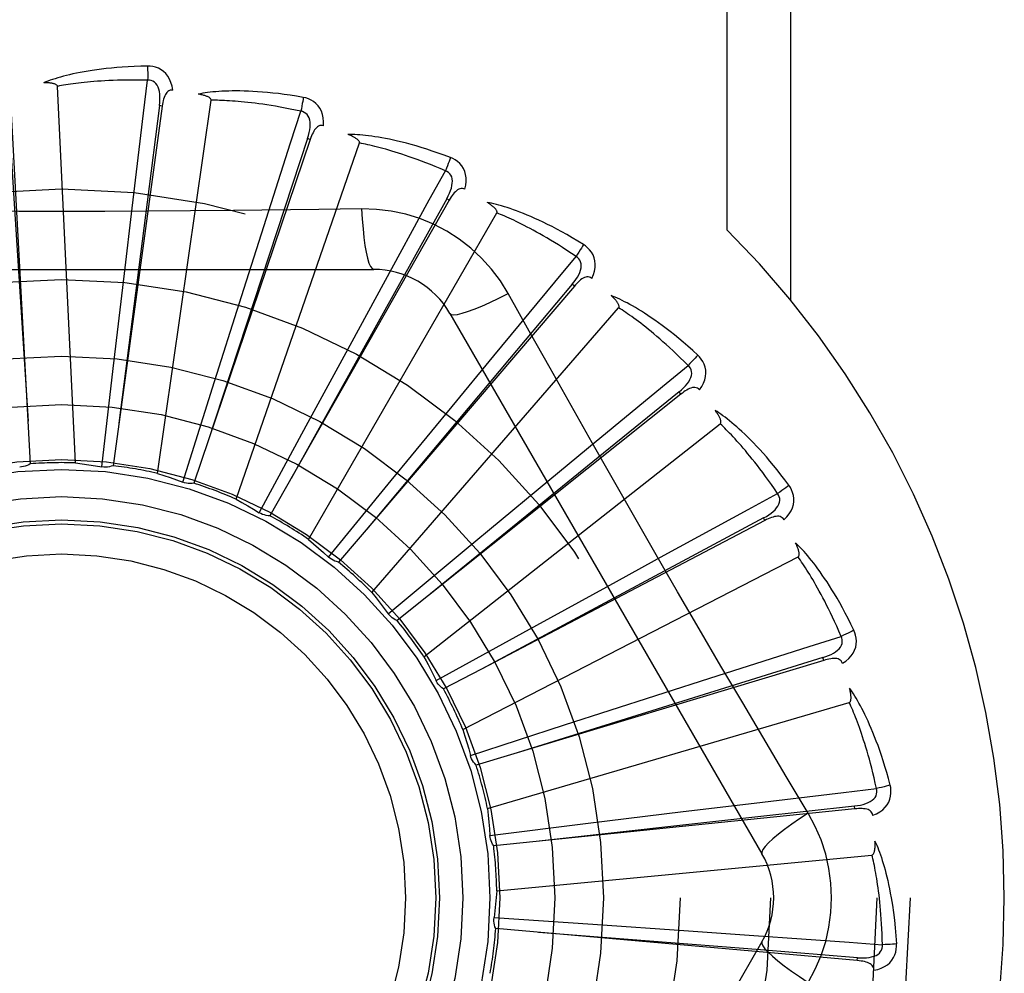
# Model space of a CAD drawing. Header units: inches. Extents: x 0 to 212, y 0 to 138.
# Tile 188 of 256: x 88.028 to 88.354, y 92.64 to 92.956. Entities that reach past the tile are written whole.
import ezdxf

# ---------------------------------------------------------------- set-up
doc = ezdxf.new("R2010")
doc.units = ezdxf.units.IN
doc.header["$LTSCALE"] = 11.6875
doc.header["$MEASUREMENT"] = 0
doc.linetypes.add('HIDDEN', pattern=[0.2, 0.1, -0.1])
doc.layers.add('RIGHTHAND_DOOR_ASSEMBLY', color=7, linetype='CONTINUOUS')

msp = doc.modelspace()

# ---------------------------------------------------------------- linework, layer by layer
at = {"layer": 'RIGHTHAND_DOOR_ASSEMBLY', "color": 8, "linetype": 'HIDDEN'}
for p, q in [((88.2623236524, 92.88603989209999), (88.2623236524, 93.13467246)), ((88.2835368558, 92.862650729), (88.2835368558, 93.13467246)), ((88.04632499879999, 92.8088510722), (88.0403787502, 92.93367816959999)), ((88.024827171, 92.9287234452), (88.0313641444, 92.8085492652)), ((88.07352830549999, 92.80537976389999), (88.0913132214, 92.92907657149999)), ((88.0751049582, 92.92715431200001), (88.0587806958, 92.8079147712)), ((88.0751049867, 92.9271545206), (88.0741541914, 92.9272842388)), ((88.12417723, 92.9160985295), (88.0855817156, 92.80210312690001)), ((88.12417727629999, 92.91609866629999), (88.12326821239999, 92.91640597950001)), ((88.0995830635, 92.79682292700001), (88.1404563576, 92.91491855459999)), ((88.1702703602, 92.8959554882), (88.1107985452, 92.79132438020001)), ((88.1702704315, 92.8959556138), (88.169435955, 92.8964294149)), ((88.06257136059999, 92.87169292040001), (88.0651340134, 92.89329517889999)), ((88.1412086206, 92.8930267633), (88.1270398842, 92.8928173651)), ((88.1235475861, 92.78348982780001), (88.18603199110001, 92.8917159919)), ((88.1013739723, 92.8640113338), (88.1079785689, 92.88473822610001)), ((87.9383081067, 92.8730058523), (88.1451920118, 92.8730058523)), ((88.05887499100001, 92.8401151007), (88.06257136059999, 92.87169292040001)), ((88.21171843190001, 92.8674532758), (88.1335197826, 92.7759681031)), ((88.13802162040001, 92.8491251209), (88.1484294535, 92.86822752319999)), ((88.21171852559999, 92.8674533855), (88.21098879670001, 92.8680765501)), ((88.0917682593, 92.83370370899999), (88.1013739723, 92.8640113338)), ((88.14455573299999, 92.7658623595), (88.22639289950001, 92.86030748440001)), ((88.1704510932, 92.8584225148), (88.27389304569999, 92.6792557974)), ((88.1228537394, 92.8211830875), (88.13802162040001, 92.8491251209)), ((88.17118976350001, 92.8275723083), (88.1850246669, 92.8443598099)), ((88.0551218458, 92.80753593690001), (88.05887499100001, 92.8401151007)), ((88.0819172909, 92.80242358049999), (88.0917682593, 92.83370370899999)), ((88.24702340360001, 92.8316220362), (88.1529242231, 92.7565893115)), ((88.2470235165, 92.83162212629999), (88.2464249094, 92.8323721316)), ((88.15100792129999, 92.8030057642), (88.17118976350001, 92.8275723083)), ((88.1072609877, 92.7923325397), (88.1228537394, 92.8211830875)), ((88.1618482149, 92.74457762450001), (88.26008033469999, 92.8218282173)), ((88.1996796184, 92.8001318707), (88.2164415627, 92.8139977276)), ((88.13023694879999, 92.77762753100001), (88.15100792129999, 92.8030057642)), ((88.17521323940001, 92.77982871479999), (88.1996796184, 92.8001318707)), ((88.2749092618, 92.78975680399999), (88.180948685, 92.74049185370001)), ((88.2749093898, 92.78975687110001), (88.2744635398, 92.7906066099)), ((88.15001476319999, 92.7588400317), (88.17521323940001, 92.77982871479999)), ((88.2224614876, 92.76779557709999), (88.2415446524, 92.7782386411)), ((88.1748000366, 92.7204049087), (88.28587674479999, 92.7776689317)), ((88.19459485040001, 92.7524896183), (88.2224614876, 92.76779557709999)), ((88.1658796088, 92.7366490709), (88.19459485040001, 92.7524896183)), ((88.2943681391, 92.7433706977), (88.1791226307, 92.70868585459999)), ((88.2943682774, 92.7433707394), (88.29409129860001, 92.74428950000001)), ((88.180948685, 92.74049185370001), (88.16831053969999, 92.73388840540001)), ((88.16599920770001, 92.7364077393), (88.1658795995, 92.7366490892)), ((88.2387119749, 92.7317321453), (88.2594266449, 92.7383749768)), ((88.18294308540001, 92.69421787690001), (88.30284978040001, 92.7294256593)), ((88.20845225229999, 92.7219765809), (88.2387119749, 92.7317321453)), ((88.17725808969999, 92.7118566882), (88.20845225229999, 92.7219765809)), ((88.2892399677, 92.6927159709), (88.28197425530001, 92.7048817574)), ((88.3046967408, 92.6941402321), (88.1849697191, 92.6818925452)), ((88.2162846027, 92.68939242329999), (88.2478437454, 92.69324500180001)), ((88.2478437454, 92.69324500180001), (88.2694412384, 92.6958475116)), ((88.3046968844, 92.6941402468), (88.3045987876, 92.6950948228)), ((88.1837389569, 92.6853589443), (88.2162846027, 92.68939242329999)), ((88.18598305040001, 92.66696299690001), (88.31038599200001, 92.6788420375)), ((88.1850879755, 92.658113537), (88.2178088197, 92.65591482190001)), ((88.3055217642, 92.64384472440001), (88.1856404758, 92.6544768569)), ((88.2178088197, 92.65591482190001), (88.24952675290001, 92.6537251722)), ((88.24952675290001, 92.6537251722), (88.2712264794, 92.65219329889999)), ((88.27389304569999, 92.6500891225), (88.1704510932, 92.4709224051)), ((88.30552190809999, 92.6438447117), (88.30560623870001, 92.6448006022))]:
    msp.add_line(p, q, dxfattribs=at)
for points in [[(88.07019332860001, 92.94038869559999), (88.0679649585, 92.940341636), (88.0658326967, 92.9402672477), (88.0637987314, 92.9401685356), (88.0618569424, 92.9400475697), (88.0600030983, 92.93990608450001), (88.0582335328, 92.9397463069), (88.0565442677, 92.9395699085), (88.0549318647, 92.9393789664), (88.0533926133, 92.93917512), (88.05192323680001, 92.9389603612), (88.05052020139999, 92.9387363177), (88.0491804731, 92.9385049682), (88.047900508, 92.9382685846), (88.04667821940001, 92.9380273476), (88.0455108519, 92.9377820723), (88.0443969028, 92.9375324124), (88.04333456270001, 92.9372778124), (88.04232208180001, 92.9370190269), (88.0413578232, 92.9367560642), (88.04043966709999, 92.93649017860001), (88.0395656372, 92.93622216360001), (88.0387336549, 92.9359531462), (88.03794170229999, 92.9356847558), (88.0371876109, 92.9354160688), (88.0364682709, 92.93514630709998), (88.0357845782, 92.9348762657)], [(88.0701933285, 92.94038869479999), (88.0702301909, 92.9397668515), (88.0702570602, 92.93905626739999), (88.0702728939, 92.9382798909), (88.07027741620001, 92.9374519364), (88.0702705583, 92.9365875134), (88.070252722, 92.935716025)], [(88.07858260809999, 92.9324205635), (88.0783434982, 92.9337576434), (88.07799575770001, 92.9349723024), (88.0775378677, 92.93607274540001), (88.07697498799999, 92.9370481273), (88.0763095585, 92.9378979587), (88.0755528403, 92.9386191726), (88.0747065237, 92.93921043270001), (88.0738048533, 92.9396765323), (88.07287217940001, 92.94001307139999), (88.0719400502, 92.9402386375), (88.0710513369, 92.9403642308), (88.07019332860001, 92.94038869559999)], [(88.04037875, 92.93367817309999), (88.0403382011, 92.93384630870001), (88.04025984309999, 92.9339958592), (88.0401398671, 92.9341258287), (88.0399897, 92.9342392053), (88.0398186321, 92.9343380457), (88.0396292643, 92.9344241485), (88.0394275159, 92.93449954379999), (88.0392127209, 92.9345655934), (88.0389859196, 92.9346242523), (88.0387479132, 92.9346757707), (88.0384996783, 92.9347209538), (88.0382417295, 92.9347600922), (88.03797531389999, 92.9347936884), (88.0376992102, 92.9348219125), (88.0374129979, 92.934845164), (88.0371155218, 92.9348632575), (88.0368002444, 92.9348763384), (88.03648289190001, 92.9348838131), (88.0361787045, 92.93488506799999), (88.03588260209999, 92.9348803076)], [(88.070252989, 92.9357160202), (88.06840312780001, 92.93575592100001), (88.06662722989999, 92.9357788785), (88.0649268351, 92.9357842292), (88.06329732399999, 92.93577396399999), (88.0617355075, 92.9357494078), (88.06023863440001, 92.9357118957), (88.0588037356, 92.93566284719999), (88.05742827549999, 92.9356033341), (88.0561094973, 92.9355345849), (88.05484509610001, 92.9354575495), (88.05363253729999, 92.9353732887), (88.0524697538, 92.9352826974), (88.0513545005, 92.9351867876), (88.0502847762, 92.9350862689), (88.04925840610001, 92.9349821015), (88.0482736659, 92.9348745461), (88.0473285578, 92.93476415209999), (88.04642172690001, 92.9346510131), (88.0455515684, 92.93453530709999), (88.0447168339, 92.9344173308), (88.04391617, 92.93429732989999), (88.0431482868, 92.93417563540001), (88.0424118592, 92.9340525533), (88.0417056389, 92.9339284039), (88.04102772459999, 92.93380366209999), (88.0403787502, 92.93367816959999)], [(88.0651340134, 92.89329517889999), (88.0689227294, 92.92474887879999), (88.070252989, 92.9357160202)], [(88.07415272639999, 92.9272840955), (88.07426300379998, 92.9283160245), (88.0743194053, 92.9292972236), (88.0743192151, 92.9302303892), (88.074260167, 92.93111206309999), (88.0741375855, 92.93194180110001), (88.07395028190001, 92.9327126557), (88.0736984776, 92.9334221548), (88.0733768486, 92.934053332), (88.07298177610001, 92.9345881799), (88.0725186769, 92.93502491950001), (88.0719893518, 92.93535499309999), (88.0714195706, 92.93558038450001), (88.07083873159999, 92.93570072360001), (88.07024866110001, 92.9357165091)], [(88.0785862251, 92.93242003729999), (88.0781244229, 92.9324378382), (88.0776977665, 92.9323718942), (88.07730474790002, 92.9322171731), (88.0769498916, 92.93198877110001), (88.07663977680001, 92.93169912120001), (88.0763667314, 92.93135118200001), (88.07612612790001, 92.9309496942), (88.07591541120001, 92.9305017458), (88.0757316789, 92.9300142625), (88.07557134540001, 92.929492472), (88.0754304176, 92.9289433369), (88.0753072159, 92.9283685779), (88.07519835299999, 92.92777274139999), (88.0751049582, 92.92715431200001)], [(88.1218589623, 92.9300232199), (88.1196619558, 92.9303987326), (88.11755414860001, 92.9307292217), (88.1155382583, 92.931017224), (88.11360866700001, 92.9312659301), (88.11176154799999, 92.931477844), (88.10999372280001, 92.9316558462), (88.1083016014, 92.9318023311), (88.10668220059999, 92.93191998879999), (88.1051321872, 92.93201113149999), (88.1036487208, 92.9320783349), (88.10222863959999, 92.93212386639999), (88.1008693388, 92.932150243), (88.09956776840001, 92.9321603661), (88.09832191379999, 92.9321548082), (88.0971292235, 92.9321348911), (88.0959881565, 92.9321005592), (88.0948968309, 92.9320516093), (88.0938536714, 92.93198911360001), (88.09285707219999, 92.93191339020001), (88.0919051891, 92.9318260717), (88.09099623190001, 92.93172831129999), (88.09012837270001, 92.93162160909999), (88.0892999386, 92.9315079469), (88.0885086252, 92.93138682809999), (88.0877512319, 92.9312580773), (88.08702878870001, 92.9311223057)], [(88.0238690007, 92.9286710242), (88.0258980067, 92.8964656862), (88.0306111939, 92.82273070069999)], [(88.0913132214, 92.92907657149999), (88.0913052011, 92.9292493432), (88.09125654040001, 92.92941100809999), (88.0911633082, 92.92956130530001), (88.09103729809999, 92.92970101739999), (88.09088803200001, 92.9298304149), (88.09071839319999, 92.92995077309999), (88.09053457, 92.93006297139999), (88.090336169, 92.9301684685), (88.0901245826, 92.9302689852), (88.0899006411, 92.93036461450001), (88.089665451, 92.93045596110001), (88.08941957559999, 92.93054321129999), (88.08916433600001, 92.9306266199), (88.08889856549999, 92.93070658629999), (88.0886219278, 92.9307835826), (88.08833325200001, 92.9308576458), (88.0880315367, 92.9309292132), (88.08771593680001, 92.93099755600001), (88.08738512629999, 92.9310620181), (88.08703954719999, 92.9311228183)], [(88.1210332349, 92.925423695), (88.1192244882, 92.9258136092), (88.1174851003, 92.9261726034), (88.11581644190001, 92.92649966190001), (88.1142144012, 92.9267978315), (88.11267614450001, 92.9270692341), (88.11119920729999, 92.9273156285), (88.10978094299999, 92.9275389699), (88.10841906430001, 92.9277407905), (88.10711109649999, 92.9279228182), (88.1058549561, 92.9280864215), (88.10464835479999, 92.9282331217), (88.1034894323, 92.9283641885), (88.10237617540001, 92.9284810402), (88.1013067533, 92.9285847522), (88.10027921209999, 92.92867667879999), (88.0992919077, 92.92875740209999), (88.0983429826, 92.92882783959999), (88.09743112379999, 92.9288883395), (88.0965547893, 92.9289393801), (88.0957128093, 92.92898148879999), (88.09490390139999, 92.92901516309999), (88.0941268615, 92.92904097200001), (88.09338044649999, 92.9290594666), (88.09266349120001, 92.9290711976), (88.0919742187, 92.929076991), (88.0913132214, 92.92907657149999)], [(88.12185896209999, 92.9300232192), (88.1217779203, 92.92940875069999), (88.1216705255, 92.9287098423), (88.121540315, 92.9279503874), (88.1213888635, 92.92713969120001), (88.12121774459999, 92.926287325), (88.12103297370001, 92.92542375)], [(88.1285886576, 92.9206114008), (88.12860691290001, 92.921969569), (88.12849533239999, 92.9232280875), (88.12825397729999, 92.92439530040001), (88.12788586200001, 92.9254595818), (88.1273932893, 92.9264199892), (88.1267867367, 92.92727137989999), (88.12606761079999, 92.9280121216), (88.12527044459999, 92.92864044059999), (88.1244183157, 92.9291474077), (88.1235457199, 92.9295453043), (88.1226968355, 92.9298368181), (88.1218589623, 92.9300232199)], [(88.0741541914, 92.9272842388), (88.07005163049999, 92.8952769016), (88.0607252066, 92.82198242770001)], [(88.1079785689, 92.88473822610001), (88.1176514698, 92.9149064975), (88.1210332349, 92.925423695)], [(88.1232667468, 92.916406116), (88.1235703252, 92.9173985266), (88.12381140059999, 92.9183513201), (88.12398781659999, 92.9192676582), (88.12409669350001, 92.92014457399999), (88.1241333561, 92.92098251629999), (88.1240953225, 92.92177488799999), (88.1239823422, 92.9225192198), (88.1237859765, 92.9231998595), (88.1234992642, 92.9237998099), (88.1231271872, 92.9243162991), (88.1226698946, 92.9247405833), (88.12215306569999, 92.92506973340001), (88.1216054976, 92.9252978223), (88.1210290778, 92.9254249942)], [(88.1285924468, 92.9206101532), (88.12814210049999, 92.9207150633), (88.12771050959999, 92.920731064), (88.1272952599, 92.92065349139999), (88.1269035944, 92.92049633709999), (88.1265442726, 92.9202705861), (88.12621033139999, 92.91998059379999), (88.1258981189, 92.91963189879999), (88.1256064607, 92.9192319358), (88.1253338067, 92.918788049), (88.12507763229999, 92.9183060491), (88.1248353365, 92.91779352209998), (88.1246055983, 92.91725248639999), (88.1243859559, 92.91668805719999), (88.12417723, 92.9160985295)], [(88.12326821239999, 92.91640597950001), (88.1131823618, 92.8857534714), (88.0901534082, 92.8155485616)], [(88.1706292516, 92.9100672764), (88.168543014, 92.9108517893), (88.1665358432, 92.9115752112), (88.1646108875, 92.9122395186), (88.1627632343, 92.91284890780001), (88.1609896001, 92.9134065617), (88.159287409, 92.9139159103), (88.15765358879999, 92.9143799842), (88.15608571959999, 92.9148019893), (88.1545809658, 92.9151848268), (88.15313702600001, 92.91553156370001), (88.1517512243, 92.9158450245), (88.15042147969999, 92.9161281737), (88.14914534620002, 92.9163844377), (88.147920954, 92.9166147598), (88.14674604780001, 92.91682092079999), (88.14561910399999, 92.9170031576), (88.1445382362, 92.91716162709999), (88.14350210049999, 92.91729768), (88.14250918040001, 92.9174119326), (88.141557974, 92.9175063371), (88.1406469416, 92.9175823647), (88.1397745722, 92.9176418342), (88.1389395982, 92.91768700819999), (88.13813966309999, 92.91771783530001), (88.1373715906, 92.91773474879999), (88.13663650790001, 92.91773815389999)], [(88.1404563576, 92.91491855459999), (88.14048117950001, 92.915089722), (88.1404639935, 92.91525767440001), (88.14040089, 92.9154228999), (88.14030359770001, 92.9155839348), (88.1401815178, 92.9157392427), (88.1400377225, 92.9158895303), (88.1398784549, 92.9160344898), (88.13970360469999, 92.91617562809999), (88.13951486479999, 92.9163143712), (88.1393130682, 92.91645065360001), (88.1390994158, 92.9165848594), (88.1388744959, 92.9167170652), (88.138639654, 92.9168472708), (88.13839382, 92.91697608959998), (88.1381367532, 92.91710404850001), (88.1378673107, 92.91723140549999), (88.1375795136, 92.9173607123), (88.1372876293, 92.9174856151), (88.1370054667, 92.91759992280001), (88.1367284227, 92.9177056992)], [(88.1689479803, 92.9057071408), (88.1672457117, 92.9064323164), (88.165605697, 92.9071140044), (88.1640290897, 92.9077509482), (88.16251242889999, 92.9083469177), (88.1610533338, 92.9089045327), (88.1596497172, 92.9094259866), (88.15829935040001, 92.90991370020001), (88.1570002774, 92.9103696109), (88.1557503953, 92.9107958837), (88.15454791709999, 92.9111942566), (88.15339088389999, 92.9115666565), (88.1522777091, 92.9119146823), (88.15120668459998, 92.9122401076), (88.150176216, 92.91254433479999), (88.149184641, 92.9128290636), (88.1482304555, 92.9130951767), (88.14731200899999, 92.91334392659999), (88.1464280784, 92.9135759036), (88.14557723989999, 92.9137918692), (88.14475844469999, 92.9139925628), (88.1439705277, 92.91417871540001), (88.14321241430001, 92.9143511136), (88.1424829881, 92.914510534), (88.1417812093, 92.9146577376), (88.1411054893, 92.914793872), (88.1404563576, 92.91491855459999)], [(88.17062925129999, 92.9100672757), (88.170433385, 92.90947924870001), (88.1701956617, 92.9088132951), (88.1699240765, 92.90809220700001), (88.1696219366, 92.9073248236), (88.16929259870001, 92.9065202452), (88.1689477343, 92.9057072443)], [(88.175456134, 92.89955193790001), (88.17573109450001, 92.9008821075), (88.1758597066, 92.90213899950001), (88.1758436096, 92.90333079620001), (88.1756835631, 92.904445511), (88.17538165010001, 92.9054817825), (88.17494718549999, 92.9064325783), (88.1743812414, 92.9072960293), (88.17371739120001, 92.9080638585), (88.1729766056, 92.90872293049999), (88.1721950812, 92.90927877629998), (88.1714167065, 92.9097256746), (88.1706292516, 92.9100672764)], [(88.1484294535, 92.86822752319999), (88.1636369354, 92.896020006), (88.1689479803, 92.9057071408)], [(88.1694345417, 92.8964298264), (88.169920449, 92.89734685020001), (88.17033748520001, 92.8982368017), (88.1706841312, 92.8991031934), (88.170956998, 92.8999436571), (88.1711515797, 92.90075951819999), (88.1712641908, 92.9015447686), (88.1712941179, 92.9022970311), (88.1712301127, 92.9030025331), (88.171062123, 92.9036459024), (88.1707945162, 92.90422347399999), (88.17042578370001, 92.904726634), (88.1699805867, 92.9051476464), (88.1694860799, 92.9054752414), (88.1689441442, 92.9057092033)], [(88.17545891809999, 92.8995502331), (88.1750370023, 92.8997383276), (88.1746165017, 92.8998356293), (88.1741941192, 92.8998380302), (88.17377974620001, 92.8997578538), (88.1733841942, 92.8996041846), (88.17300140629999, 92.8993826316), (88.1726288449, 92.89909932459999), (88.1722667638, 92.89876178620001), (88.1719150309, 92.8983775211), (88.1715722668, 92.8979527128), (88.1712373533, 92.89749530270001), (88.1709093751, 92.8970075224), (88.170586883, 92.8964948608), (88.1702703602, 92.8959554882)], [(88.169435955, 92.8964294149), (88.1537313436, 92.86823959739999), (88.1178321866, 92.8036616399)], [(88.1270398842, 92.8928173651), (88.09870850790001, 92.8925101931), (88.084497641, 92.8923804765), (88.0702681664, 92.89228791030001), (88.05603856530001, 92.89222073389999), (88.0417998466, 92.892203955), (88.02755993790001, 92.8922177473), (88.01332539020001, 92.8922832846), (87.99909021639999, 92.89237486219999)], [(88.1412085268, 92.8930287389), (88.14140410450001, 92.88964212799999), (88.14165805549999, 92.8864574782), (88.141960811, 92.8835745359), (88.1423111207, 92.8809751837), (88.1427089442, 92.8786642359), (88.1431488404, 92.8767019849), (88.1436246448, 92.8751202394), (88.1441291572, 92.8739575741), (88.1446565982, 92.8732456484), (88.1451916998, 92.8730058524)], [(88.18978140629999, 92.8649832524), (88.1871842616, 92.8691813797), (88.1842446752, 92.8731045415), (88.1809723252, 92.8767409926), (88.1773914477, 92.8800664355), (88.17352062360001, 92.8830637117), (88.16939494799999, 92.88570395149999), (88.1650462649, 92.8879603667), (88.16051263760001, 92.88981926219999), (88.15583578, 92.8912661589), (88.1510401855, 92.89228959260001), (88.1461593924, 92.8928769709), (88.1412086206, 92.8930267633)], [(88.214741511, 92.8812421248), (88.21284144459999, 92.8824072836), (88.2110074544, 92.883497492), (88.20924300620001, 92.8845140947), (88.2075440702, 92.8854621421), (88.20590802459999, 92.886345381), (88.2043329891, 92.8871676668), (88.2028165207, 92.8879325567), (88.2013568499, 92.8886436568), (88.1999517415, 92.8893043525), (88.1985995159, 92.8899180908), (88.1972980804, 92.8904881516), (88.1960459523, 92.8910178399), (88.1948413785, 92.8915109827), (88.19368270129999, 92.89196886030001), (88.1925680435, 92.8923936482), (88.19149595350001, 92.89278586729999), (88.190464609, 92.8931460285), (88.18947294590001, 92.89347571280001), (88.1885195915, 92.893775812), (88.1876034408, 92.8940485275), (88.18672326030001, 92.8942955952), (88.18587791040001, 92.894519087), (88.18506657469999, 92.89472146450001), (88.1842869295, 92.8949031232), (88.18353593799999, 92.8950650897), (88.18281478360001, 92.89520754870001)], [(88.18603199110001, 92.8917159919), (88.186088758, 92.8918793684), (88.18610366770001, 92.8920475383), (88.1860729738, 92.8922217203), (88.1860079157, 92.89239825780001), (88.18591743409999, 92.89257386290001), (88.1858046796, 92.892748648), (88.18567572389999, 92.89292112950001), (88.18553074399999, 92.8930928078), (88.1853716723, 92.8932647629), (88.185199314, 92.8934367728), (88.1850149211, 92.8936089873), (88.1848190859, 92.8937813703), (88.18461312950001, 92.89395366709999), (88.1843961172, 92.8941266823), (88.1841679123, 92.894300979), (88.18392744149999, 92.8944770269), (88.1836741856, 92.8946554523), (88.1834063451, 92.894836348), (88.1831217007, 92.8950200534), (88.18282099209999, 92.89520645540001)], [(88.2122654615, 92.87727896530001), (88.21073119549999, 92.8783131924), (88.2092498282, 92.87929293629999), (88.20782225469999, 92.88021674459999), (88.2064457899, 92.8810889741), (88.2051185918, 92.88191264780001), (88.20383902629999, 92.88269031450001), (88.2026053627, 92.88342477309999), (88.2014160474, 92.88411829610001), (88.2002694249, 92.88477340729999), (88.19916406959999, 92.8853921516), (88.1980984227, 92.8859767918), (88.19707122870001, 92.88652919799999), (88.1960811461, 92.8870514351), (88.1951268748, 92.88754518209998), (88.1942071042, 92.88801242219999), (88.1933205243, 92.88845430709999), (88.1924657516, 92.88887237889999), (88.1916416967, 92.88926744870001), (88.1908471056, 92.88964053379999), (88.19008108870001, 92.8899925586), (88.18934264, 92.8903244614), (88.1886308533, 92.8906372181), (88.1879447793, 92.89093180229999), (88.1872835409, 92.8912091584), (88.1866457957, 92.8914707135), (88.18603199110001, 92.8917159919)], [(88.21474151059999, 92.8812421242), (88.2144378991, 92.8807017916), (88.2140784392, 92.88009286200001), (88.2136752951, 92.87943620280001), (88.213233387, 92.8787398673), (88.2127577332, 92.87801215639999), (88.21226523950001, 92.87727911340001)], [(88.2174911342, 92.8700033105), (88.2180128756, 92.87125747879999), (88.2183770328, 92.8724673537), (88.2185867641, 92.8736406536), (88.21864055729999, 92.87476549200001), (88.2185402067, 92.8758401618), (88.21829352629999, 92.87685598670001), (88.2179012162, 92.87781092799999), (88.21739467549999, 92.8786905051), (88.21679201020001, 92.8794778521), (88.2161298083, 92.88017154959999), (88.2154500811, 92.880757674), (88.214741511, 92.8812421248)], [(88.1850246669, 92.8443598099), (88.2052170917, 92.8687720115), (88.2122654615, 92.87727896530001)], [(88.21098748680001, 92.8680772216), (88.21163816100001, 92.8688857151), (88.2122160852, 92.8696806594), (88.21272043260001, 92.8704657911), (88.2131474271, 92.8712394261), (88.2134928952, 92.87200371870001), (88.21375208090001, 92.87275346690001), (88.21392383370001, 92.87348647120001), (88.2139945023, 92.87419133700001), (88.2139513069, 92.87485487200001), (88.2137978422, 92.87547265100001), (88.2135309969, 92.8760365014), (88.2131735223, 92.87653415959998), (88.2127499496, 92.8769494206), (88.212262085, 92.8772817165)], [(88.2174941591, 92.87000077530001), (88.2171163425, 92.87026506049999), (88.21672229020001, 92.8704401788), (88.21630786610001, 92.8705228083), (88.2158854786, 92.87052291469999), (88.215467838, 92.87044710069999), (88.2150499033, 92.870302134), (88.21463030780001, 92.87009453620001), (88.2142107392, 92.86983164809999), (88.2137924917, 92.86952087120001), (88.2133753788, 92.86916854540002), (88.2129598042, 92.8687826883), (88.21254529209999, 92.8683656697), (88.21213145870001, 92.8679231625), (88.21171843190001, 92.8674532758)], [(88.21098879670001, 92.8680765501), (88.1902330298, 92.8433682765), (88.14276115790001, 92.78675128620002)], [(88.17045125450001, 92.85842223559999), (88.1709117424, 92.8580836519), (88.17175590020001, 92.85797712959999), (88.1729482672, 92.85810132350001), (88.1744778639, 92.8584476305), (88.17634508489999, 92.85901718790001), (88.1785303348, 92.85981011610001), (88.1810036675, 92.86081640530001), (88.1837312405, 92.8620251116), (88.1866862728, 92.8634278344), (88.1897831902, 92.8649841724)], [(88.2176162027, 92.81546816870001), (88.20364773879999, 92.84021982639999), (88.19670976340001, 92.85256398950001), (88.18978140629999, 92.8649832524)], [(88.2526014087, 92.84458958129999), (88.2509561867, 92.8460932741), (88.24936166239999, 92.8475108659), (88.2478214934, 92.8488430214), (88.24633267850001, 92.85009546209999), (88.2448933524, 92.8512723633), (88.2435023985, 92.8523778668), (88.24215809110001, 92.8534159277), (88.240859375, 92.8543904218), (88.2396046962, 92.85530509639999), (88.23839305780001, 92.856163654), (88.23722302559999, 92.8569697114), (88.2360937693, 92.8577267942), (88.23500429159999, 92.8584389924), (88.23395320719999, 92.8591078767), (88.2329390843, 92.85973593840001), (88.2319605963, 92.860323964), (88.23101605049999, 92.8608727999), (88.2301047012, 92.8613841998), (88.22922536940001, 92.86185929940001), (88.2283773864, 92.8623004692), (88.22755986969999, 92.8627096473), (88.2267720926, 92.86308908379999), (88.226013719, 92.86344135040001), (88.22528254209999, 92.8637672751), (88.22457577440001, 92.8640684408), (88.22389461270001, 92.8643448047)], [(88.22639289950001, 92.86030748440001), (88.2264795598, 92.8604571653), (88.2265260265, 92.86061947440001), (88.22652885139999, 92.8607963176), (88.22649837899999, 92.8609819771), (88.2264427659, 92.8611715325), (88.2263651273, 92.86136449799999), (88.2262711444, 92.8615582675), (88.22616127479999, 92.861754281), (88.2260376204, 92.8619532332), (88.22590092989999, 92.86215475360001), (88.2257524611, 92.8623587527), (88.22559278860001, 92.8625650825), (88.22542316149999, 92.8627732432), (88.2252428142, 92.8629842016), (88.2250517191, 92.8631985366), (88.22484891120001, 92.8634169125), (88.22463385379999, 92.8636401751), (88.22440523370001, 92.8638683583), (88.2241613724, 92.86410181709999), (88.2239028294, 92.8643404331)], [(88.2494200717, 92.8411666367), (88.24810926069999, 92.8424725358), (88.2468400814, 92.843714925), (88.2456131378, 92.84489220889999), (88.2444266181, 92.84600917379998), (88.2432792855, 92.8470691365), (88.2421700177, 92.8480749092), (88.2410976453, 92.8490295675), (88.2400610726, 92.849935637), (88.2390591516, 92.8507959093), (88.23809086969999, 92.8516126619), (88.2371551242, 92.8523884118), (88.2362510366, 92.85312523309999), (88.2353776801, 92.85382540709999), (88.234534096, 92.8544908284), (88.2337193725, 92.8551236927), (88.2329324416, 92.8557253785), (88.23217223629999, 92.856297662), (88.2314378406, 92.8568415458), (88.2307282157, 92.85735826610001), (88.2300426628, 92.85784889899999), (88.2293803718, 92.85831455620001), (88.2287406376, 92.8587563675), (88.22812271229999, 92.8591754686), (88.2275259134, 92.8595729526), (88.2269491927, 92.85995047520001), (88.22639289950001, 92.86030748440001)], [(88.2526014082, 92.8445895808), (88.2522010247, 92.8441164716), (88.25173282, 92.8435865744), (88.2512126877, 92.8430180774), (88.2506469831, 92.8424179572), (88.2500422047, 92.841793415), (88.2494198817, 92.8411668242)], [(88.2531743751, 92.8330335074), (88.25392401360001, 92.8341662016), (88.2545105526, 92.83528525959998), (88.25493855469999, 92.83639766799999), (88.25520427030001, 92.8374920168), (88.2553091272, 92.8385662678), (88.2552591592, 92.83961043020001), (88.2550546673, 92.8406223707), (88.2547237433, 92.8415819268), (88.254280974, 92.8424691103), (88.25376201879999, 92.8432756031), (88.253205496, 92.8439797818), (88.2526014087, 92.84458958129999)], [(88.2164415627, 92.8139977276), (88.24088912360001, 92.8341473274), (88.2494200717, 92.8411666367)], [(88.24642375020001, 92.83237303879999), (88.24721567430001, 92.8330437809), (88.24793359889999, 92.8337149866), (88.2485774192, 92.8343904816), (88.2491431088, 92.83506932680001), (88.2496269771, 92.83575442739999), (88.25002336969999, 92.8364415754), (88.2503307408, 92.83712882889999), (88.250533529, 92.83780758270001), (88.250616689, 92.8384673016), (88.25058291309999, 92.8391029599), (88.2504275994, 92.8397071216), (88.25017076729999, 92.840263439), (88.2498334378, 92.8407513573), (88.249417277, 92.8411699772)], [(88.2531764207, 92.833030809), (88.25285457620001, 92.8333622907), (88.2525003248, 92.8336089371), (88.2521090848, 92.8337681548), (88.2516946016, 92.8338477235), (88.25127027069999, 92.83385207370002), (88.25083255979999, 92.83378865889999), (88.2503813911, 92.83366411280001), (88.24991979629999, 92.8334853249), (88.24945044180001, 92.8332593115), (88.24897434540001, 92.83299232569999), (88.24849342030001, 92.8326921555), (88.2480076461, 92.8323612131), (88.24751771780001, 92.8320051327), (88.24702340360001, 92.8316220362)], [(88.2464249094, 92.8323721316), (88.22136815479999, 92.8120384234), (88.1640393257, 92.7654286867)], [(88.2828405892, 92.80143436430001), (88.2815096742, 92.8032222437), (88.2802122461, 92.80491598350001), (88.27895202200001, 92.8065155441), (88.27772713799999, 92.8080271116), (88.2765365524, 92.809455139), (88.2753799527, 92.8108039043), (88.27425639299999, 92.81207761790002), (88.2731655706, 92.81328028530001), (88.27210666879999, 92.81441588), (88.2710794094, 92.8154882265), (88.2700830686, 92.8165011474), (88.2691174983, 92.8174582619), (88.2681824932, 92.81836377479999), (88.2672769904, 92.81921949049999), (88.26640005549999, 92.82002812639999), (88.2655505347, 92.82079070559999), (88.2647269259, 92.8215083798), (88.26392882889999, 92.82218301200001), (88.263155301, 92.8228159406), (88.2624061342, 92.82340961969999), (88.2616808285, 92.82396611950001), (88.26097909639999, 92.82448778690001), (88.2603010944, 92.8249772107), (88.2596448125, 92.8254356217), (88.259007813, 92.8258651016), (88.258391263, 92.8262653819)], [(88.26008033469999, 92.8218282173), (88.26019375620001, 92.8219587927), (88.2602701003, 92.8221093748), (88.260306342, 92.8222824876), (88.2603115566, 92.822470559), (88.26029282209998, 92.82266721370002), (88.2602531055, 92.8228713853), (88.26019749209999, 92.8230794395), (88.2601267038, 92.82329270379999), (88.2600429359, 92.82351146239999), (88.25994685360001, 92.8237352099), (88.2598396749, 92.8239636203), (88.25972193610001, 92.82419643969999), (88.259594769, 92.8244329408), (88.25945760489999, 92.82467421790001), (88.2593105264, 92.82492084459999), (88.25915271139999, 92.8251736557), (88.2589805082, 92.8254380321), (88.25880248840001, 92.82570090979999), (88.2586269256, 92.8259496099), (88.2584510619, 92.8261883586)], [(88.27906894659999, 92.7986753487), (88.2780289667, 92.8002057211), (88.2770178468, 92.8016658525), (88.27603587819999, 92.803054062), (88.2750821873, 92.80437539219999), (88.2741561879, 92.8056333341), (88.2732573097, 92.80683086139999), (88.2723849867, 92.8079712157), (88.271538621, 92.809057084), (88.27071761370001, 92.81009142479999), (88.2699214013, 92.81107666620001), (88.2691493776, 92.8120154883), (88.2684010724, 92.812910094), (88.2676760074, 92.8137628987), (88.2669735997, 92.8145759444), (88.2662933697, 92.8153515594), (88.2656345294, 92.81609129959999), (88.2649963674, 92.816797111), (88.2643781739, 92.81747015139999), (88.2637791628, 92.81811183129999), (88.2631988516, 92.81872333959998), (88.26263665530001, 92.81930592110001), (88.2620920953, 92.8198608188), (88.26156465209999, 92.8203892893), (88.2610538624, 92.8208925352), (88.26055901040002, 92.8213723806), (88.26008033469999, 92.8218282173)], [(88.28197425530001, 92.7048817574), (88.2675425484, 92.7292638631), (88.2603247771, 92.7415059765), (88.2531298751, 92.75378277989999), (88.24595689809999, 92.7660723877), (88.2388230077, 92.77839509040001), (88.23171499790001, 92.7907341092), (88.224654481, 92.8030943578), (88.2176162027, 92.81546816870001)], [(88.0313641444, 92.8085492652), (88.0308280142, 92.8082352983), (88.0302669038, 92.80797489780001), (88.0296750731, 92.8077664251), (88.0290674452, 92.8076135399), (88.0284587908, 92.8075201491), (88.02784316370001, 92.80748483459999)], [(88.04632499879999, 92.8088510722), (88.04853544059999, 92.80857168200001), (88.0507383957, 92.8082593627), (88.0529338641, 92.8079141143), (88.0551218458, 92.80753593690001)], [(88.0587806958, 92.8079147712), (88.05819483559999, 92.8077079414), (88.057594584, 92.8075584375), (88.05697399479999, 92.8074657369), (88.0563484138, 92.80743060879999), (88.0557330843, 92.8074540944), (88.055121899, 92.8075359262)], [(88.07352830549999, 92.80537976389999), (88.07564592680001, 92.80468709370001), (88.07774996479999, 92.8039635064), (88.0798404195, 92.803209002), (88.0819172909, 92.80242358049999)], [(88.0855817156, 92.80210312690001), (88.0849672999, 92.80201090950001), (88.0843496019, 92.8019777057), (88.08372268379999, 92.8020041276), (88.0831017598, 92.8020880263), (88.0825019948, 92.8022275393), (88.08191734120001, 92.80242356)], [(88.28284058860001, 92.8014343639), (88.2823579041, 92.8010455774), (88.2817978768, 92.80061386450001), (88.2811795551, 92.8001540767), (88.28051050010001, 92.79967186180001), (88.27979845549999, 92.7991730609), (88.2790687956, 92.7986755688)], [(88.2812161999, 92.7899786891), (88.282166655, 92.79094904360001), (88.2829543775, 92.79193687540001), (88.28358516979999, 92.7929481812), (88.28405319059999, 92.7939724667), (88.2843594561, 92.79500746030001), (88.2845080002, 92.79604221), (88.28449871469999, 92.7970745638), (88.2843553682, 92.7980794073), (88.2840885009, 92.799034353), (88.2837315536, 92.79992448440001), (88.28331835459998, 92.80072126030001), (88.2828405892, 92.80143436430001)], [(88.2415446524, 92.7782386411), (88.2693637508, 92.79339738), (88.27906894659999, 92.7986753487)], [(88.2744625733, 92.7906077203), (88.275367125, 92.79111646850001), (88.2761991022, 92.7916396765), (88.27695912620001, 92.79218112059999), (88.27764306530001, 92.7927406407), (88.27824784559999, 92.79332178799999), (88.2787671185, 92.79392150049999), (88.27919899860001, 92.7945381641), (88.27952657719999, 92.7951662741), (88.27973308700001, 92.7957983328), (88.2798202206, 92.79642889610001), (88.2797820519, 92.79705153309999), (88.2796351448, 92.79764640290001), (88.27939625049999, 92.798189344), (88.27906683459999, 92.79867915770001)], [(88.0995830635, 92.79682292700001), (88.101531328, 92.7957420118), (88.10346040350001, 92.79463330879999), (88.1053702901, 92.7934968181), (88.1072609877, 92.7923325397)], [(88.1107985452, 92.79132438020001), (88.1101777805, 92.79135010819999), (88.1095649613, 92.7914344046), (88.10895437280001, 92.79157899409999), (88.1083605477, 92.7917788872), (88.10779802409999, 92.79202938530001), (88.1072610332, 92.79233251)], [(88.2812178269, 92.7899754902), (88.2809643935, 92.7903620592), (88.2806631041, 92.7906713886), (88.2803089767, 92.7909017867), (88.27991695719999, 92.7910583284), (88.2795010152, 92.7911428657), (88.2790590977, 92.79116337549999), (88.2785923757, 92.7911263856), (88.2781051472, 92.791038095), (88.27760134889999, 92.7909048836), (88.27708323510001, 92.79073273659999), (88.27655422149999, 92.79052896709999), (88.27601475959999, 92.7902959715), (88.2754666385, 92.790039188), (88.2749092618, 92.78975680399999)], [(88.2744635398, 92.7906066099), (88.2460114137, 92.7753823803), (88.1808976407, 92.74046449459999)], [(88.1235475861, 92.78348982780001), (88.1252560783, 92.7820597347), (88.12694046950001, 92.7806059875), (88.12860075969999, 92.77912858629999), (88.13023694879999, 92.77762753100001)], [(88.3043661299, 92.7533362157), (88.3033976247, 92.75534366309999), (88.3024441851, 92.7572523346), (88.3015094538, 92.75906148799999), (88.300592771, 92.76077755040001), (88.2996939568, 92.76240509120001), (88.298813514, 92.76394837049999), (88.29795131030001, 92.7654117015), (88.2971078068, 92.76679907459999), (88.2962829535, 92.76811454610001), (88.295477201, 92.769361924), (88.29469056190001, 92.77054509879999), (88.2939235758, 92.7716676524), (88.2931768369, 92.7727337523), (88.292449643, 92.7737453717), (88.2917415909, 92.77470535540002), (88.291051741, 92.7756149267), (88.2903788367, 92.7764755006), (88.28972283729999, 92.77728898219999), (88.2890830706, 92.7780568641), (88.2884597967, 92.7787815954), (88.2878529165, 92.7794653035), (88.2872625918, 92.7801103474), (88.28668946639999, 92.7807192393), (88.2861317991, 92.7812935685), (88.28558759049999, 92.7818358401), (88.2850579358, 92.7823455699)], [(88.28587674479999, 92.7776689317), (88.2860128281, 92.77777568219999), (88.2861162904, 92.7779090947), (88.286184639, 92.7780722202), (88.28622535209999, 92.7782559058), (88.28624417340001, 92.778452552), (88.28624381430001, 92.7786605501), (88.2862285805, 92.7788753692), (88.28619943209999, 92.779098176), (88.28615857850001, 92.7793288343), (88.28610657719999, 92.77956672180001), (88.2860445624, 92.77981128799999), (88.2859730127, 92.78006218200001), (88.28589290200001, 92.7803184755), (88.2858038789, 92.78058135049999), (88.2857061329, 92.78085135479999), (88.2855990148, 92.78112946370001), (88.28548231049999, 92.7814167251), (88.2853549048, 92.781713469), (88.28521546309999, 92.7820204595), (88.28506443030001, 92.78233744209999)], [(88.1335197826, 92.7759681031), (88.132915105, 92.7761108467), (88.1323293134, 92.7763095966), (88.13175712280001, 92.7765671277), (88.13121185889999, 92.7768757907), (88.130706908, 92.7772282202), (88.1302369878, 92.7776274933)], [(88.3001404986, 92.7513408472), (88.2994089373, 92.7530403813), (88.29869242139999, 92.7546654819), (88.29799091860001, 92.7562144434), (88.2973045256, 92.7576923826), (88.2966333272, 92.7591028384), (88.2959773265, 92.76044883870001), (88.295336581, 92.7617336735), (88.2947110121, 92.7629600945), (88.2941005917, 92.7641311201), (88.29350522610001, 92.76524924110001), (88.2929248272, 92.76631720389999), (88.29235935, 92.7673372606), (88.2918087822, 92.7683118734), (88.2912729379, 92.7692431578), (88.2907517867, 92.77013349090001), (88.29024484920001, 92.7709845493), (88.2897517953, 92.77179837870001), (88.2892721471, 92.7725762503), (88.2888053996, 92.7733196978), (88.2883513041, 92.77402998), (88.2879095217, 92.7747084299), (88.2874798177, 92.7753563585), (88.2870619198, 92.77597509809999), (88.2866556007, 92.77656591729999), (88.2862605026, 92.77713074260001), (88.28587674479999, 92.7776689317)], [(88.14455573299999, 92.7658623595), (88.1459621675, 92.7641354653), (88.14734081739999, 92.762389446), (88.1486916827, 92.7606243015), (88.15001476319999, 92.7588400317)], [(88.1529242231, 92.7565893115), (88.15235748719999, 92.7568439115), (88.15181989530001, 92.7571499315), (88.151306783, 92.7575110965), (88.1508297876, 92.7579173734), (88.15040065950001, 92.7583589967), (88.15001479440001, 92.7588399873)], [(88.3043661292, 92.75333621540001), (88.303818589, 92.7530458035), (88.30318698, 92.75272787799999), (88.3024928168, 92.7523934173), (88.3017445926, 92.75204653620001), (88.3009510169, 92.75169150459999), (88.3001403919, 92.7513410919)], [(88.30060309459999, 92.74239497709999), (88.3017200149, 92.7431679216), (88.3026804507, 92.7439888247), (88.30349123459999, 92.7448624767), (88.30414464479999, 92.7457796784), (88.3046412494, 92.7467380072), (88.3049829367, 92.7477259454), (88.3051691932, 92.7487414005), (88.305218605, 92.74975521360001), (88.305137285, 92.75074340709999), (88.3049552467, 92.7516850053), (88.3047003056, 92.7525455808), (88.3043661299, 92.7533362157)], [(88.2594266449, 92.7383749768), (88.2896118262, 92.7479949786), (88.3001404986, 92.7513408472)], [(88.2940905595, 92.74429077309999), (88.29507504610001, 92.7446191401), (88.29599100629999, 92.74497544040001), (88.2968397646, 92.74536326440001), (88.2976172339, 92.74578323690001), (88.2983210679, 92.7462394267), (88.2989444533, 92.74673002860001), (88.299485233, 92.74725381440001), (88.2999257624, 92.74780857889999), (88.30024815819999, 92.7483901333), (88.3004530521, 92.7489928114), (88.30053340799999, 92.74961142), (88.3005017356, 92.75022334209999), (88.3003699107, 92.7508016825), (88.3001391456, 92.7513449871)], [(88.1618482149, 92.74457762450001), (88.16255347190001, 92.74327314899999), (88.1632454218, 92.74196182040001), (88.16392409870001, 92.7406435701), (88.1645894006, 92.73931860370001), (88.16524122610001, 92.73798712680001), (88.1658796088, 92.7366490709)], [(88.29409129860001, 92.74428950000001), (88.263272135, 92.7347249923), (88.1927267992, 92.7127609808)], [(88.30060429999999, 92.74239112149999), (88.30042851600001, 92.742818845), (88.3001911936, 92.7431797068), (88.2998871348, 92.74347296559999), (88.2995319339, 92.74370084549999), (88.2991396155, 92.74386259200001), (88.2987096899, 92.74396640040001), (88.29824455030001, 92.7440184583), (88.2977495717, 92.74402403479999), (88.2972298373, 92.7439886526), (88.2966886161, 92.7439177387), (88.2961305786, 92.74381781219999), (88.2955566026, 92.74369111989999), (88.29496942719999, 92.7435426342), (88.2943681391, 92.7433706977)], [(88.16831053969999, 92.73388840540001), (88.1678400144, 92.7342165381), (88.16740163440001, 92.73458356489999), (88.1669926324, 92.7349922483), (88.166619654, 92.7354354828), (88.1662894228, 92.73590632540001), (88.16599920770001, 92.7364077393)], [(88.3028497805, 92.7294256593), (88.3030036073, 92.7295047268), (88.3031304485, 92.72961614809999), (88.30322843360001, 92.7297633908), (88.3033031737, 92.72993605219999), (88.30335887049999, 92.73012558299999), (88.30339788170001, 92.73032989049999), (88.3034235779, 92.73054371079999), (88.3034371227, 92.73076800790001), (88.30344065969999, 92.7310022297), (88.3034346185, 92.7312456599), (88.30342000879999, 92.73149754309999), (88.303397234, 92.7317574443), (88.3033670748, 92.7320242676), (88.3033294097, 92.7322992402), (88.3032845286, 92.7325828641), (88.30323197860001, 92.73287621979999), (88.30317035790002, 92.7331857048), (88.3031028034, 92.7334958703), (88.3030323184, 92.7337917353), (88.302957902, 92.7340782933)], [(88.3164000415, 92.70203352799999), (88.3158289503, 92.70418798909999), (88.3152539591, 92.7062426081), (88.3146785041, 92.7081959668), (88.31410315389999, 92.710054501), (88.3135285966, 92.7118227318), (88.31295613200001, 92.713504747), (88.3123864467, 92.7151048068), (88.3118207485, 92.7166267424), (88.3112597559, 92.71807454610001), (88.3107046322, 92.7194518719), (88.31015612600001, 92.72076253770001), (88.309615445, 92.72200995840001), (88.30908396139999, 92.7231981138), (88.3085613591, 92.7243290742), (88.3080477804, 92.7254057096), (88.30754253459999, 92.7264293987), (88.3070446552, 92.7274017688), (88.306554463, 92.7283246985), (88.3060715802, 92.72919978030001), (88.305596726, 92.7300293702), (88.3051302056, 92.73081557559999), (88.3046726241, 92.7315606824), (88.3042250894, 92.73226703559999), (88.3037861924, 92.732936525), (88.303354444, 92.7335719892), (88.30293082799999, 92.7341727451)], [(88.31187314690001, 92.7008739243), (88.3114764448, 92.7026811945), (88.3110804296, 92.7044125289), (88.3106847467, 92.706066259), (88.3102904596, 92.7076473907), (88.30989832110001, 92.70915938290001), (88.3095089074, 92.71060520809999), (88.3091228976, 92.7119880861), (88.3087407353, 92.71331073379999), (88.308362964, 92.71457612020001), (88.3079899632, 92.715786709), (88.3076221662, 92.71694521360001), (88.3072599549, 92.71805385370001), (88.3069037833, 92.7191150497), (88.3065538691, 92.72013091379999), (88.3062106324, 92.7211037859), (88.30587391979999, 92.7220354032), (88.30554379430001, 92.7229278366), (88.30522002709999, 92.7237824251), (88.3049024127, 92.7246007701), (88.3045909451, 92.7253841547), (88.30428554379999, 92.72613395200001), (88.3039862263, 92.72685149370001), (88.30369297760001, 92.72753813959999), (88.30340581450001, 92.7281951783), (88.3031247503, 92.7288245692), (88.30284978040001, 92.7294256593)], [(88.1748000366, 92.7204049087), (88.175464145, 92.71827815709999), (88.17609519, 92.7161445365), (88.17669317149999, 92.7140040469), (88.17725808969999, 92.7118566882)], [(88.1791226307, 92.70868585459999), (88.17869111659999, 92.7091328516), (88.17830576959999, 92.7096167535), (88.1779636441, 92.7101427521), (88.17767181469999, 92.71069720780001), (88.1774375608, 92.7112666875), (88.1772581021, 92.71185663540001)], [(88.2694412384, 92.6958475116), (88.3009015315, 92.69958108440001), (88.31187314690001, 92.7008739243)], [(88.3045983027, 92.69509621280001), (88.3056271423, 92.6952323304), (88.3065939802, 92.69540884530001), (88.3075007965, 92.69562903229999), (88.30834369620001, 92.6958942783), (88.30912114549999, 92.6962090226), (88.3098261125, 92.6965727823), (88.3104562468, 92.69698475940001), (88.3109938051, 92.69744612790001), (88.3114204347, 92.697956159), (88.3117356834, 92.69850916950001), (88.3119316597, 92.6991013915), (88.3120163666, 92.6997082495), (88.31199637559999, 92.70030108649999), (88.3118726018, 92.7008782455)], [(88.3106343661, 92.6920021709), (88.311877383, 92.69254976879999), (88.31297581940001, 92.6931740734), (88.3139372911, 92.69387849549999), (88.3147524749, 92.6946554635), (88.31542147, 92.695502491), (88.31594395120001, 92.69640791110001), (88.31631901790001, 92.69736976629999), (88.3165594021, 92.6983559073), (88.3166665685, 92.6993416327), (88.3166660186, 92.700300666), (88.31657854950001, 92.7011939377), (88.3164000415, 92.70203352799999)], [(88.3164000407, 92.70203352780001), (88.3158074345, 92.7018519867), (88.3151270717, 92.70165933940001), (88.3143821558, 92.701462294), (88.3135818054, 92.70126328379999), (88.31273538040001, 92.7010648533), (88.3118730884, 92.7008741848)], [(88.18294308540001, 92.69421787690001), (88.18319270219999, 92.6920038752), (88.18340855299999, 92.6897893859), (88.18359063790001, 92.68757440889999), (88.1837389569, 92.6853589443)], [(88.3045987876, 92.6950948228), (88.2725264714, 92.69153572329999), (88.1990992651, 92.68331942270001)], [(88.31063439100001, 92.69199958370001), (88.31054299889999, 92.69245195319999), (88.31037841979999, 92.6928506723), (88.31013538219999, 92.6931960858), (88.30982969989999, 92.6934871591), (88.309475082, 92.6937202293), (88.3090725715, 92.6939035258), (88.30862568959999, 92.69404267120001), (88.3081407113, 92.6941418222), (88.3076236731, 92.6942054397), (88.3070788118, 92.6942382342), (88.3065119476, 92.6942457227), (88.3059243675, 92.6942299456), (88.3053197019, 92.69419526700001), (88.3046967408, 92.6941402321)], [(88.2892416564, 92.6927170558), (88.2864065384, 92.69085436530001), (88.2837755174, 92.6890421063), (88.2814301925, 92.68733844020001), (88.27935424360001, 92.685735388), (88.2775518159, 92.68423538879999), (88.27607240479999, 92.682873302), (88.27494047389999, 92.6816703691), (88.2741858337, 92.6806521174), (88.2738330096, 92.67983938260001), (88.27389288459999, 92.6792560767)], [(88.29699172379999, 92.66467246), (88.2967698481, 92.6695495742), (88.2961153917, 92.67438213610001), (88.29503081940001, 92.67915777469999), (88.2935193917, 92.6838298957), (88.2915869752, 92.6883528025), (88.2892399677, 92.6927159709)], [(88.1849697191, 92.6818925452), (88.18463059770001, 92.6824131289), (88.1843437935, 92.6829612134), (88.1841073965, 92.6835424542), (88.1839257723, 92.6841421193), (88.1838035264, 92.6847456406), (88.1837389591, 92.6853588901)], [(88.31038599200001, 92.6788420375), (88.31055131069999, 92.6788901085), (88.31069653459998, 92.6789750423), (88.31082054, 92.6791005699), (88.3109266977, 92.67925549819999), (88.3110173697, 92.6794307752), (88.31109445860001, 92.6796237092), (88.31116018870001, 92.67982829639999), (88.31121595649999, 92.680045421), (88.3112638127, 92.68027426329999), (88.31130401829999, 92.6805139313), (88.31133740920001, 92.6807634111), (88.31136431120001, 92.6810222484), (88.3113852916, 92.6812892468), (88.3114004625, 92.6815656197), (88.3114102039, 92.68185180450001), (88.31141427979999, 92.6821489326), (88.3114126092, 92.6824622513), (88.31140510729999, 92.6827798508), (88.3113916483, 92.6830903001), (88.3113722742, 92.6833974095)], [(88.3113648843, 92.68347484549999), (88.3116676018, 92.68280763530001), (88.3119710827, 92.6821045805), (88.3122745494, 92.6813664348), (88.3125788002, 92.68059046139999), (88.3128845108, 92.6797746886), (88.3131909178, 92.678917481), (88.3134975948, 92.6780172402), (88.3138039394, 92.67707185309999), (88.3141092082, 92.6760793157), (88.3144130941, 92.6750376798), (88.31471494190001, 92.6739449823), (88.3150146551, 92.6727992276), (88.31531183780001, 92.67159868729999), (88.3156061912, 92.6703405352), (88.31589773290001, 92.6690227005), (88.316184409, 92.66764111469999), (88.31646435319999, 92.6661905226), (88.3167364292, 92.66467246)], [(88.31384284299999, 92.64909858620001), (88.3137953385, 92.6509482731), (88.31373413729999, 92.65272326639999), (88.31365857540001, 92.65442199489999), (88.3135706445, 92.65604917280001), (88.31347173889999, 92.657608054), (88.3133629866, 92.65910144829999), (88.31324566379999, 92.6605323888), (88.31312072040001, 92.6619034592), (88.3129892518, 92.66321747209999), (88.312852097, 92.6644767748), (88.31271019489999, 92.6656839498), (88.3125643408, 92.6668411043), (88.3124154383, 92.667950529), (88.31226410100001, 92.6690142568), (88.31211118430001, 92.6700345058), (88.3119568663, 92.6710130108), (88.31180160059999, 92.6719517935), (88.3116454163, 92.6728522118), (88.3114884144, 92.6737158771), (88.3113308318, 92.67454405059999), (88.31117284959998, 92.6753380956), (88.3110147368, 92.6760993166), (88.3108567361, 92.6768290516), (88.3106991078, 92.6775285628), (88.3105422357, 92.67819977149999), (88.31038599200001, 92.6788420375)], [(88.18598305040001, 92.66696299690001), (88.1858091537, 92.6647417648), (88.185602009, 92.6625264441), (88.18536161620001, 92.6603170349), (88.1850879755, 92.658113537)], [(88.2892399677, 92.636628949), (88.2915834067, 92.6409871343), (88.2935150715, 92.6455086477), (88.2950295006, 92.6501848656), (88.2961172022, 92.654965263), (88.29677166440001, 92.65979806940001), (88.29699172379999, 92.66467246)], [(88.3167364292, 92.66467246), (88.3171346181, 92.6622371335), (88.3174923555, 92.6597560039), (88.3178082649, 92.657229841), (88.31808283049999, 92.65465849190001), (88.3183163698, 92.6520417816), (88.31850738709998, 92.6493805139)], [(88.1856404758, 92.6544768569), (88.1854060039, 92.65505221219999), (88.1852281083, 92.6556446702), (88.18510598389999, 92.6562601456), (88.1850411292, 92.6568833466), (88.1850353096, 92.65749909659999), (88.1850879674, 92.6581134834)], [(88.30560623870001, 92.6448006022), (88.27343994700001, 92.6473755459), (88.1997847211, 92.65320391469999)], [(88.2712264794, 92.65219329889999), (88.3028248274, 92.6499055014), (88.31384284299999, 92.64909858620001)], [(88.27389288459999, 92.6500888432), (88.2738299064, 92.64952075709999), (88.2741597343, 92.6487364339), (88.27486347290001, 92.6477659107), (88.2759281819, 92.6466143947), (88.27735504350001, 92.6452821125), (88.27913436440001, 92.64378609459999), (88.28124250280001, 92.6421472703), (88.28365305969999, 92.64038947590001), (88.28634536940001, 92.63853170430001), (88.2892416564, 92.63662786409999)], [(88.3056060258, 92.6448020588), (88.30664203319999, 92.6447410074), (88.3076248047, 92.64473135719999), (88.3085569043, 92.64477594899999), (88.3094347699, 92.6448768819), (88.31025773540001, 92.6450388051), (88.3110188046, 92.64526257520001), (88.31171551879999, 92.64554785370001), (88.3123306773, 92.64589915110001), (88.31284612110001, 92.6463192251), (88.31326033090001, 92.6468025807), (88.3135648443, 92.64734701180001), (88.3137628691, 92.64792687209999), (88.31385543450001, 92.6485127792), (88.31384312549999, 92.6491029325)], [(88.31094745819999, 92.6406215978), (88.3122716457, 92.6409240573), (88.3134683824, 92.6413291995), (88.3145457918, 92.64183893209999), (88.3154932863, 92.6424475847), (88.31631049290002, 92.6431526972), (88.316994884, 92.64394287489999), (88.317545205, 92.64481636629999), (88.31796787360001, 92.6457391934), (88.3182596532, 92.6466868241), (88.31844061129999, 92.6476286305), (88.3185237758, 92.64852231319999), (88.31850738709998, 92.6493805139)], [(88.3185073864, 92.6493805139), (88.31789113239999, 92.6493144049), (88.3171866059, 92.6492539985), (88.3164178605, 92.6492014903), (88.31559431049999, 92.64915754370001), (88.3147256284, 92.6491228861), (88.3138428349, 92.6490988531)], [(88.3109472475, 92.6406165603), (88.31094295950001, 92.64107960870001), (88.3108567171, 92.64150320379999), (88.31068342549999, 92.6418885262), (88.3104383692, 92.64223203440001), (88.31013426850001, 92.6425280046), (88.309773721, 92.6427841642), (88.3093612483, 92.64300536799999), (88.3089037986, 92.64319451), (88.3084081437, 92.6433548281), (88.3078793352, 92.6434901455), (88.3073241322, 92.6436047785), (88.3067441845, 92.6437004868), (88.30614388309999, 92.6437808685), (88.3055217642, 92.64384472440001)]]:
    msp.add_lwpolyline(points, dxfattribs=at)
for radius in [0.2812500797, 0.2702837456, 0.235, 0.205, 0.179592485, 0.1635, 0.1452498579, 0.1420000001, 0.133, 0.12525, 0.124, 0.1139999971]:
    msp.add_circle((88.0417500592, 92.66467246), radius, dxfattribs=at)
for centre, radius, start, end in [((88.0417500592, 92.66467246), 0.3125, 314.8970822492, 45.1029177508), ((88.1451920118, 92.8438391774), 0.0291666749, 30, 90), ((88.0417500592, 92.66467246), 0.1442511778, 88.182554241, 94.1288010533), ((88.0417500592, 92.66467246), 0.1442511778, 77.27346333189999, 83.21971014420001), ((88.0417500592, 92.66467246), 0.1442511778, 66.3643724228, 72.3106192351), ((88.0417500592, 92.66467246), 0.1442511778, 55.45528151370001, 61.40152832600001), ((88.0417500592, 92.66467246), 0.1442511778, 44.5461906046, 50.4924374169), ((88.0417500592, 92.66467246), 0.1442511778, 33.63709969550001, 39.58334650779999), ((88.0417500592, 92.66467246), 0.1442511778, 22.7280087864, 28.6742555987), ((88.0417500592, 92.66467246), 0.1442511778, 11.8189178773, 17.7651646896), ((88.0417500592, 92.66467246), 0.1442511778, 0.9098269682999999, 6.856073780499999), ((88.2486339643, 92.66467246), 0.0291666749, 330.0000000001, 30), ((88.0417500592, 92.66467246), 0.1442511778, 350.0007360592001, 355.9469828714)]:
    msp.add_arc(centre, radius, start, end, dxfattribs=at)

doc.saveas('drawing.dxf')
